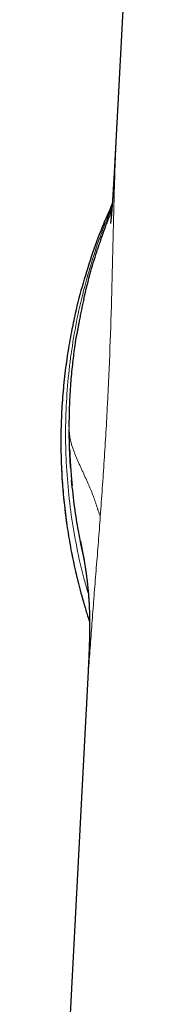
# Model space of a CAD drawing. Header units: millimetres. Extents: x 8 to 698, y 12 to 624.
# Tile 45 of 47: x 507.87 to 513.59, y 427.28 to 468.5. Entities that reach past the tile are written whole.
import ezdxf

# ---------------------------------------------------------------- set-up
doc = ezdxf.new("R2010")
doc.units = ezdxf.units.MM

msp = doc.modelspace()

# ---------------------------------------------------------------- linework, layer by layer
at = {"color": 7, "linetype": 'Continuous', "lineweight": 30}
for p, q in [((513.59, 495.814), (511.937, 464.16)), ((510.656, 439.647), (507.87, 386.329))]:
    msp.add_line(p, q, dxfattribs=at)
at = {"color": 8, "linetype": 'Continuous', "lineweight": 0}
for points, knots in [([(511.943, 464.16), (511.904, 463.294), (511.835, 461.75), (511.784, 459.35), (511.729, 457.088), (511.656, 454.764), (511.551, 452.408), (511.414, 450.044), (511.302, 448.493), (511.246, 447.718)], [0, 0, 0, 0, 0.175814, 0.313209, 0.450569, 0.587903, 0.725271, 0.862632, 1, 1, 1, 1]), ([(510.747, 444.46), (510.686, 444.662), (510.495, 445.305), (510.253, 446.406), (510.019, 447.755), (509.867, 449.11), (509.789, 450.467), (509.788, 451.822), (509.863, 453.173), (510.013, 454.517), (510.238, 455.85), (510.536, 457.17), (510.911, 458.472), (511.307, 459.633), (511.609, 460.345), (511.735, 460.641)], [0, 0, 0, 0, 0.038377, 0.121576, 0.204331, 0.286725, 0.368837, 0.450741, 0.53251, 0.61421, 0.695911, 0.777679, 0.859585, 0.941698, 1, 1, 1, 1]), ([(510.135, 455.897), (510.057, 455.513), (509.892, 454.699), (509.725, 453.44), (509.617, 452.128), (509.583, 450.81), (509.62, 449.489), (509.729, 448.169), (509.91, 446.851), (510.167, 445.541), (510.459, 444.355), (510.697, 443.617), (510.798, 443.304)], [0, 0, 0, 0, 0.092128, 0.195224, 0.298366, 0.401635, 0.505115, 0.608893, 0.71306, 0.817712, 0.92286, 1, 1, 1, 1]), ([(509.944, 451.441), (509.944, 451.417), (509.944, 451.371), (509.946, 451.3), (509.949, 451.228), (509.954, 451.154), (509.963, 451.077), (509.975, 450.998), (509.99, 450.922), (510.006, 450.849), (510.024, 450.78), (510.044, 450.71), (510.066, 450.637), (510.091, 450.563), (510.118, 450.486), (510.145, 450.414), (510.172, 450.346), (510.197, 450.282), (510.224, 450.218), (510.251, 450.153), (510.279, 450.087), (510.308, 450.022), (510.337, 449.956), (510.367, 449.889), (510.397, 449.822), (510.429, 449.754), (510.46, 449.685), (510.492, 449.616), (510.524, 449.547), (510.555, 449.478), (510.587, 449.409), (510.618, 449.341), (510.649, 449.272), (510.68, 449.204), (510.71, 449.137), (510.739, 449.07), (510.768, 449.005), (510.796, 448.94), (510.822, 448.876), (510.848, 448.814), (510.874, 448.751), (510.898, 448.69), (510.922, 448.628), (510.945, 448.568), (510.967, 448.509), (510.987, 448.451), (511.008, 448.394), (511.027, 448.339), (511.045, 448.284), (511.063, 448.23), (511.08, 448.178), (511.097, 448.126), (511.113, 448.076), (511.13, 448.026), (511.148, 447.971), (511.169, 447.911), (511.192, 447.846), (511.217, 447.782), (511.236, 447.739), (511.246, 447.718)], [0, 0, 0, 0, 0.03516, 0.070286, 0.105342, 0.140287, 0.17508, 0.209676, 0.244027, 0.270816, 0.2974, 0.323757, 0.349861, 0.375689, 0.401217, 0.42642, 0.445937, 0.465228, 0.484282, 0.50309, 0.521639, 0.539595, 0.557283, 0.574694, 0.591818, 0.608988, 0.625842, 0.642374, 0.658575, 0.674439, 0.68996, 0.705133, 0.71992, 0.734353, 0.748427, 0.76214, 0.775492, 0.788253, 0.800666, 0.812732, 0.824453, 0.836062, 0.84732, 0.858235, 0.868814, 0.879064, 0.888996, 0.898621, 0.907953, 0.917004, 0.92579, 0.934329, 0.94264, 0.950742, 0.958657, 0.969279, 0.97966, 0.989874, 1, 1, 1, 1]), ([(511.246, 447.718), (511.219, 447.355), (511.164, 446.631), (511.079, 445.561), (510.995, 444.506), (510.914, 443.469), (510.836, 442.45), (510.761, 441.388), (510.699, 440.446), (510.668, 439.852), (510.657, 439.635)], [0, 0, 0, 0, 0.126724, 0.253398, 0.380068, 0.506759, 0.633473, 0.760197, 0.912232, 1, 1, 1, 1])]:
    msp.add_open_spline(points, degree=3, knots=knots, dxfattribs=at)
at = {"color": 7, "linetype": 'Continuous', "lineweight": 30}
for points, knots in [([(511.939, 464.217), (511.939, 464.206), (511.938, 464.187), (511.936, 464.16), (511.935, 464.137), (511.934, 464.116), (511.933, 464.095), (511.932, 464.072), (511.93, 464.043), (511.929, 464.014), (511.928, 463.989), (511.926, 463.967), (511.925, 463.944), (511.924, 463.914), (511.922, 463.882), (511.92, 463.85), (511.919, 463.818), (511.917, 463.786), (511.915, 463.756), (511.914, 463.727), (511.912, 463.688), (511.91, 463.645), (511.907, 463.598), (511.905, 463.551), (511.902, 463.507), (511.9, 463.47), (511.899, 463.44), (511.897, 463.411), (511.896, 463.382), (511.894, 463.356), (511.893, 463.332), (511.892, 463.309), (511.89, 463.281), (511.889, 463.248), (511.887, 463.206), (511.884, 463.161), (511.882, 463.119), (511.88, 463.077), (511.878, 463.037), (511.875, 462.994), (511.873, 462.951), (511.871, 462.91), (511.869, 462.867), (511.866, 462.821), (511.864, 462.777), (511.862, 462.738), (511.86, 462.705), (511.858, 462.669), (511.856, 462.633), (511.854, 462.6), (511.853, 462.571), (511.851, 462.541), (511.85, 462.511), (511.848, 462.481), (511.846, 462.451), (511.844, 462.418), (511.843, 462.384), (511.841, 462.35), (511.839, 462.314), (511.837, 462.274), (511.834, 462.234), (511.832, 462.19), (511.829, 462.146), (511.827, 462.103), (511.825, 462.068), (511.823, 462.035), (511.822, 462.004), (511.82, 461.975), (511.818, 461.946), (511.816, 461.916), (511.815, 461.887), (511.814, 461.864), (511.812, 461.844), (511.811, 461.823), (511.81, 461.797), (511.808, 461.768), (511.806, 461.74), (511.805, 461.715), (511.804, 461.695), (511.803, 461.676), (511.801, 461.655), (511.8, 461.63), (511.798, 461.604), (511.797, 461.582), (511.796, 461.564), (511.795, 461.545), (511.793, 461.521), (511.792, 461.496), (511.79, 461.472), (511.789, 461.453), (511.788, 461.439), (511.788, 461.426), (511.787, 461.413), (511.786, 461.397), (511.785, 461.377), (511.783, 461.353), (511.782, 461.329), (511.78, 461.308), (511.779, 461.29), (511.778, 461.272), (511.777, 461.252), (511.775, 461.227), (511.773, 461.199), (511.772, 461.171), (511.77, 461.146), (511.769, 461.125), (511.767, 461.103), (511.765, 461.077), (511.763, 461.047), (511.762, 461.018), (511.76, 460.99), (511.758, 460.964), (511.756, 460.934), (511.754, 460.903), (511.752, 460.873), (511.75, 460.847), (511.748, 460.827), (511.747, 460.812), (511.746, 460.798), (511.745, 460.783), (511.744, 460.763), (511.742, 460.738), (511.74, 460.71), (511.738, 460.684), (511.736, 460.662), (511.735, 460.642), (511.733, 460.621), (511.732, 460.599), (511.73, 460.575), (511.728, 460.55), (511.726, 460.527), (511.724, 460.506), (511.723, 460.488), (511.721, 460.464), (511.719, 460.433), (511.715, 460.396), (511.712, 460.36), (511.709, 460.324), (511.706, 460.29), (511.703, 460.257), (511.701, 460.232), (511.699, 460.212), (511.698, 460.199), (511.697, 460.186), (511.696, 460.176), (511.695, 460.167), (511.694, 460.159), (511.693, 460.152), (511.693, 460.145), (511.692, 460.137), (511.691, 460.129), (511.69, 460.12), (511.689, 460.11), (511.688, 460.099), (511.687, 460.087), (511.685, 460.075), (511.684, 460.064), (511.683, 460.053), (511.681, 460.039), (511.679, 460.022), (511.678, 460.006), (511.676, 459.995), (511.675, 459.987), (511.674, 459.98), (511.674, 459.974), (511.673, 459.97), (511.673, 459.968), (511.672, 459.965), (511.672, 459.964), (511.672, 459.964), (511.672, 459.964)], [0, 0, 0, 0, 0.004359, 0.007921, 0.010958, 0.013789, 0.016462, 0.019455, 0.023226, 0.027839, 0.031134, 0.033416, 0.036564, 0.040673, 0.04549, 0.04935, 0.053677, 0.058409, 0.061937, 0.065787, 0.070461, 0.077397, 0.083336, 0.089298, 0.096332, 0.100833, 0.104221, 0.10866, 0.112618, 0.115945, 0.119072, 0.12212, 0.12526, 0.130533, 0.135453, 0.142121, 0.148501, 0.152558, 0.158938, 0.164724, 0.170099, 0.176145, 0.181519, 0.187233, 0.19501, 0.199511, 0.202932, 0.208451, 0.213857, 0.217959, 0.22168, 0.225628, 0.230224, 0.234058, 0.237591, 0.242656, 0.247582, 0.25145, 0.256695, 0.262434, 0.268, 0.273261, 0.280458, 0.286247, 0.291127, 0.295199, 0.300162, 0.304101, 0.307474, 0.312365, 0.316726, 0.319689, 0.322226, 0.325149, 0.328767, 0.333195, 0.337614, 0.341072, 0.343946, 0.346487, 0.349335, 0.35325, 0.357387, 0.360502, 0.362977, 0.365664, 0.368926, 0.373505, 0.377168, 0.37991, 0.381889, 0.383808, 0.385751, 0.387928, 0.39094, 0.395186, 0.399103, 0.402244, 0.405012, 0.407523, 0.410915, 0.414901, 0.419508, 0.424553, 0.428774, 0.432142, 0.435276, 0.439725, 0.445597, 0.451113, 0.455537, 0.460265, 0.465684, 0.472222, 0.47809, 0.483195, 0.487133, 0.489907, 0.492536, 0.495696, 0.499391, 0.50532, 0.511921, 0.517854, 0.522536, 0.526883, 0.53195, 0.537792, 0.543769, 0.550482, 0.557039, 0.562704, 0.56755, 0.57216, 0.584037, 0.595729, 0.608154, 0.621836, 0.635255, 0.649374, 0.664149, 0.67135, 0.678705, 0.685679, 0.691604, 0.696463, 0.701093, 0.705167, 0.709964, 0.715492, 0.721761, 0.728782, 0.736568, 0.746635, 0.75768, 0.768922, 0.780196, 0.791499, 0.802831, 0.829649, 0.856604, 0.874174, 0.891383, 0.907693, 0.923069, 0.937481, 0.950898, 0.96354, 0.986571, 1, 1, 1, 1]), ([(511.745, 460.785), (511.603, 460.463), (511.28, 459.738), (510.858, 458.579), (510.473, 457.316), (510.235, 456.42), (510.144, 455.943), (510.135, 455.897)], [0, 0, 0, 0, 0.204711, 0.461369, 0.71732, 0.972775, 1, 1, 1, 1]), ([(511.726, 460.531), (511.713, 460.498), (511.684, 460.427), (511.635, 460.302), (511.577, 460.155), (511.513, 459.988), (511.449, 459.815), (511.383, 459.636), (511.329, 459.485), (511.288, 459.366), (511.26, 459.285), (511.235, 459.211), (511.212, 459.145), (511.193, 459.088), (511.177, 459.041), (511.165, 459.002), (511.154, 458.971), (511.146, 458.946), (511.14, 458.927), (511.135, 458.911), (511.132, 458.902), (511.131, 458.898)], [0, 0, 0, 0, 0.0596359, 0.1302993, 0.2266204, 0.3262622, 0.4292627, 0.5356574, 0.6452119, 0.6972615, 0.7452021, 0.7891176, 0.8291176, 0.8653478, 0.8928021, 0.9179242, 0.9409103, 0.9569031, 0.9719713, 0.9862747, 1, 1, 1, 1]), ([(510.549, 456.788), (510.644, 457.184), (510.814, 457.895), (511.037, 458.592), (511.135, 458.9)], [0, 0, 0, 0, 0.557132, 1, 1, 1, 1]), ([(510.551, 456.798), (510.543, 456.762), (510.527, 456.691), (510.503, 456.581), (510.479, 456.47), (510.455, 456.356), (510.431, 456.241), (510.408, 456.124), (510.385, 456.01), (510.364, 455.9), (510.345, 455.798), (510.328, 455.704), (510.313, 455.619), (510.302, 455.553), (510.293, 455.505), (510.288, 455.472), (510.282, 455.441), (510.278, 455.413), (510.274, 455.388), (510.27, 455.366), (510.267, 455.347), (510.265, 455.337), (510.264, 455.332)], [0, 0, 0, 0, 0.073749, 0.146802, 0.219521, 0.292278, 0.365445, 0.439395, 0.513795, 0.5838, 0.648416, 0.707645, 0.761488, 0.809944, 0.832154, 0.853285, 0.874129, 0.895515, 0.918215, 0.942877, 0.970011, 1, 1, 1, 1]), ([(510.133, 455.897), (510.108, 455.779), (510.05, 455.51), (509.971, 455.089), (509.894, 454.635), (509.824, 454.167), (509.762, 453.685), (509.708, 453.191), (509.665, 452.695), (509.632, 452.198), (509.609, 451.701), (509.596, 451.213), (509.594, 450.734), (509.6, 450.265), (509.615, 449.796), (509.64, 449.327), (509.673, 448.859), (509.716, 448.392), (509.767, 447.925), (509.828, 447.46), (509.897, 446.996), (509.975, 446.536), (510.061, 446.081), (510.155, 445.63), (510.258, 445.181), (510.373, 444.722), (510.499, 444.254), (510.64, 443.776), (510.74, 443.451), (510.795, 443.287), (510.798, 443.279)], [0, 0, 0, 0, 0.0284162, 0.0644652, 0.1005139, 0.1365623, 0.1754906, 0.2144195, 0.2533492, 0.2922799, 0.3312116, 0.370144, 0.4068522, 0.4435607, 0.4802689, 0.5169766, 0.5536832, 0.5903884, 0.6270918, 0.6637929, 0.7004914, 0.7371871, 0.7732245, 0.8092589, 0.8452902, 0.8813187, 0.9202265, 0.9591395, 0.9980572, 1, 1, 1, 1]), ([(509.944, 451.441), (509.948, 451.758), (509.956, 452.367), (510.01, 453.241), (510.083, 454.036), (510.164, 454.676), (510.226, 455.099), (510.257, 455.284), (510.265, 455.333)], [0, 0, 0, 0, 0.243544, 0.46741, 0.671597, 0.856106, 0.962012, 1, 1, 1, 1]), ([(510.001, 449.745), (509.996, 449.832), (509.984, 450.009), (509.97, 450.281), (509.959, 450.563), (509.95, 450.853), (509.945, 451.118), (509.945, 451.287), (509.945, 451.357)], [0, 0, 0, 0, 0.160915, 0.331297, 0.506296, 0.685911, 0.870143, 1, 1, 1, 1]), ([(509.961, 450.516), (509.961, 450.508), (509.962, 450.493), (509.963, 450.465), (509.964, 450.433), (509.965, 450.399), (509.967, 450.361), (509.969, 450.316), (509.971, 450.264), (509.974, 450.205), (509.977, 450.142), (509.981, 450.076), (509.985, 450.006), (509.989, 449.934), (509.994, 449.857), (509.999, 449.776), (510.005, 449.689), (510.012, 449.597), (510.019, 449.501), (510.027, 449.408), (510.034, 449.32), (510.041, 449.243), (510.047, 449.176), (510.053, 449.119), (510.057, 449.076), (510.06, 449.044), (510.062, 449.023), (510.064, 449.006), (510.064, 449), (510.064, 448.997)], [0, 0, 0, 0, 0.0290075, 0.056049, 0.0816499, 0.1064276, 0.1310615, 0.1562421, 0.1894484, 0.225314, 0.2632839, 0.3032903, 0.3453333, 0.3894132, 0.4355298, 0.4836833, 0.537292, 0.5932184, 0.6514623, 0.7102892, 0.7636166, 0.8110853, 0.8529538, 0.8895991, 0.9215829, 0.9430209, 0.9628009, 0.9815497, 1, 1, 1, 1]), ([(510.589, 445.864), (510.539, 446.078), (510.444, 446.488), (510.305, 447.221), (510.157, 448.127), (510.083, 448.838), (510.043, 449.225)], [0, 0, 0, 0, 0.193066, 0.370606, 0.657187, 1, 1, 1, 1]), ([(510.41, 446.679), (510.41, 446.679), (510.41, 446.679), (510.41, 446.678), (510.41, 446.676), (510.411, 446.674), (510.412, 446.67), (510.412, 446.665), (510.413, 446.661), (510.414, 446.656), (510.415, 446.653), (510.416, 446.649), (510.416, 446.646), (510.417, 446.643), (510.418, 446.64), (510.418, 446.637), (510.419, 446.634), (510.419, 446.63), (510.42, 446.626), (510.421, 446.621), (510.422, 446.616), (510.424, 446.609), (510.425, 446.602), (510.427, 446.594), (510.428, 446.587), (510.429, 446.581), (510.43, 446.575), (510.432, 446.57), (510.433, 446.565), (510.434, 446.558), (510.435, 446.552), (510.437, 446.545), (510.438, 446.537), (510.44, 446.529), (510.442, 446.52), (510.443, 446.511), (510.445, 446.5), (510.448, 446.49), (510.45, 446.479), (510.452, 446.469), (510.454, 446.459), (510.456, 446.45), (510.457, 446.442), (510.459, 446.435), (510.46, 446.429), (510.461, 446.423), (510.462, 446.417), (510.464, 446.41), (510.465, 446.403), (510.467, 446.395), (510.468, 446.385), (510.47, 446.376), (510.472, 446.365), (510.475, 446.354), (510.477, 446.343), (510.479, 446.33), (510.482, 446.316), (510.485, 446.3), (510.488, 446.285), (510.491, 446.27), (510.494, 446.255), (510.497, 446.241), (510.5, 446.226), (510.503, 446.21), (510.506, 446.194), (510.509, 446.177), (510.513, 446.156), (510.518, 446.131), (510.523, 446.103), (510.528, 446.074), (510.534, 446.045), (510.539, 446.016), (510.545, 445.985), (510.551, 445.952), (510.557, 445.914), (510.564, 445.874), (510.573, 445.826), (510.583, 445.768), (510.594, 445.701), (510.605, 445.633), (510.616, 445.563), (510.624, 445.506), (510.631, 445.465), (510.634, 445.44), (510.638, 445.414), (510.642, 445.389), (510.645, 445.367), (510.648, 445.348), (510.65, 445.334), (510.652, 445.32), (510.653, 445.308), (510.655, 445.296), (510.656, 445.284), (510.658, 445.272), (510.66, 445.258), (510.662, 445.241), (510.665, 445.224), (510.667, 445.204), (510.671, 445.174), (510.676, 445.133), (510.682, 445.091), (510.686, 445.057), (510.689, 445.033), (510.692, 445.01), (510.694, 444.987), (510.697, 444.966), (510.699, 444.947), (510.701, 444.932), (510.702, 444.92), (510.703, 444.908), (510.704, 444.898), (510.705, 444.888), (510.707, 444.878), (510.708, 444.866), (510.71, 444.851), (510.711, 444.835), (510.713, 444.817), (510.716, 444.791), (510.72, 444.756), (510.724, 444.712), (510.728, 444.671), (510.732, 444.633), (510.735, 444.595), (510.738, 444.563), (510.74, 444.536), (510.742, 444.514), (510.744, 444.495), (510.745, 444.476), (510.747, 444.456), (510.749, 444.434), (510.751, 444.409), (510.753, 444.383), (510.755, 444.357), (510.757, 444.331), (510.758, 444.306), (510.76, 444.281), (510.762, 444.255), (510.764, 444.229), (510.766, 444.203), (510.767, 444.179), (510.768, 444.157), (510.77, 444.138), (510.771, 444.12), (510.772, 444.103), (510.773, 444.085), (510.774, 444.063), (510.775, 444.038), (510.777, 444.011), (510.778, 443.981), (510.78, 443.948), (510.781, 443.914), (510.783, 443.879), (510.785, 443.843), (510.786, 443.805), (510.788, 443.765), (510.789, 443.723), (510.791, 443.679), (510.792, 443.633), (510.793, 443.587), (510.794, 443.541), (510.795, 443.496), (510.796, 443.453), (510.797, 443.408), (510.797, 443.361), (510.798, 443.313), (510.798, 443.268), (510.798, 443.225), (510.799, 443.185), (510.799, 443.148), (510.799, 443.113), (510.798, 443.08), (510.798, 443.05), (510.798, 443.019), (510.798, 442.988), (510.798, 442.955), (510.797, 442.921), (510.797, 442.88), (510.796, 442.834), (510.795, 442.781), (510.794, 442.725), (510.793, 442.673), (510.792, 442.627), (510.791, 442.587), (510.79, 442.543), (510.788, 442.494), (510.787, 442.451), (510.786, 442.419), (510.785, 442.397), (510.785, 442.376), (510.784, 442.358), (510.784, 442.34), (510.783, 442.323), (510.782, 442.304), (510.782, 442.282), (510.781, 442.257), (510.78, 442.232), (510.779, 442.202), (510.777, 442.163), (510.775, 442.113), (510.773, 442.055), (510.771, 441.992), (510.768, 441.929), (510.766, 441.865), (510.763, 441.802), (510.76, 441.737), (510.758, 441.686), (510.756, 441.646), (510.755, 441.616), (510.753, 441.583), (510.752, 441.548), (510.75, 441.514), (510.747, 441.456), (510.743, 441.369), (510.738, 441.25), (510.732, 441.123), (510.725, 440.993), (510.719, 440.864), (510.712, 440.731), (510.705, 440.6), (510.7, 440.493), (510.695, 440.405), (510.692, 440.339), (510.688, 440.27), (510.685, 440.21), (510.682, 440.143), (510.679, 440.081), (510.676, 440.028), (510.674, 439.989), (510.672, 439.956), (510.671, 439.926), (510.669, 439.9), (510.668, 439.874), (510.666, 439.847), (510.665, 439.817), (510.663, 439.79), (510.662, 439.765), (510.661, 439.738), (510.659, 439.706), (510.657, 439.671), (510.656, 439.647), (510.655, 439.635)], [0, 0, 0, 0, 0.00129, 0.005166, 0.009287, 0.013655, 0.018269, 0.02313, 0.028169, 0.031767, 0.035152, 0.038325, 0.041286, 0.044035, 0.046571, 0.048924, 0.051363, 0.054647, 0.058174, 0.061944, 0.065956, 0.070185, 0.07603, 0.081537, 0.086708, 0.091541, 0.095103, 0.098672, 0.102464, 0.106478, 0.110802, 0.115357, 0.120142, 0.125156, 0.130399, 0.13587, 0.141493, 0.147781, 0.153716, 0.1593, 0.164533, 0.169416, 0.173949, 0.177267, 0.180369, 0.183287, 0.186334, 0.189594, 0.193064, 0.197091, 0.201369, 0.205895, 0.210671, 0.215694, 0.220924, 0.226069, 0.232911, 0.239485, 0.245791, 0.25183, 0.257719, 0.263368, 0.26909, 0.274957, 0.280965, 0.287115, 0.293405, 0.302999, 0.312638, 0.322079, 0.331324, 0.340372, 0.349224, 0.359642, 0.370357, 0.381363, 0.392653, 0.409198, 0.425762, 0.44224, 0.45862, 0.474765, 0.480157, 0.48551, 0.490824, 0.496099, 0.501277, 0.504426, 0.507355, 0.510065, 0.512556, 0.514831, 0.51697, 0.519391, 0.522155, 0.525259, 0.5287, 0.532444, 0.536287, 0.545595, 0.555241, 0.559432, 0.563681, 0.567964, 0.571982, 0.575643, 0.578953, 0.581308, 0.58345, 0.58538, 0.587098, 0.588613, 0.590204, 0.592403, 0.594917, 0.597744, 0.60088, 0.604208, 0.610958, 0.617982, 0.623871, 0.62983, 0.635638, 0.64129, 0.644685, 0.647865, 0.650832, 0.65359, 0.656204, 0.659623, 0.663241, 0.667077, 0.671178, 0.674583, 0.678145, 0.68176, 0.68515, 0.689121, 0.692715, 0.695985, 0.699142, 0.701562, 0.703929, 0.706245, 0.708553, 0.711592, 0.71499, 0.718737, 0.722828, 0.727253, 0.732003, 0.736463, 0.741161, 0.74609, 0.751241, 0.756606, 0.762175, 0.767717, 0.773551, 0.779119, 0.784426, 0.789482, 0.794293, 0.800085, 0.805502, 0.81056, 0.815268, 0.819638, 0.823682, 0.827408, 0.830826, 0.833974, 0.837132, 0.840367, 0.843676, 0.847055, 0.850502, 0.855348, 0.860309, 0.865379, 0.870642, 0.873796, 0.877027, 0.880395, 0.8843, 0.887869, 0.889387, 0.890938, 0.892286, 0.893437, 0.89453, 0.89561, 0.89671, 0.898072, 0.899688, 0.901204, 0.902453, 0.904871, 0.907571, 0.910652, 0.913869, 0.916876, 0.919657, 0.92256, 0.925282, 0.927923, 0.92902, 0.930203, 0.931529, 0.932935, 0.934345, 0.935564, 0.939642, 0.944207, 0.948842, 0.953423, 0.958082, 0.962437, 0.967354, 0.97156, 0.973522, 0.97639, 0.978317, 0.980514, 0.982594, 0.985143, 0.986868, 0.987979, 0.989113, 0.990186, 0.99107, 0.991786, 0.992754, 0.993884, 0.994761, 0.995566, 0.996467, 0.997494, 0.998804, 1, 1, 1, 1]), ([(510.587, 445.861), (510.585, 445.871), (510.58, 445.891), (510.571, 445.931), (510.56, 445.976), (510.549, 446.025), (510.538, 446.075), (510.527, 446.125), (510.515, 446.176), (510.504, 446.226), (510.493, 446.276), (510.483, 446.326), (510.472, 446.376), (510.462, 446.424), (510.453, 446.466), (510.446, 446.5), (510.441, 446.525), (510.437, 446.543), (510.433, 446.562), (510.43, 446.58), (510.426, 446.598), (510.423, 446.613), (510.42, 446.629), (510.417, 446.644), (510.414, 446.657), (510.412, 446.667), (510.411, 446.675), (510.41, 446.676), (510.41, 446.678)], [0, 0, 0, 0, 0.041999, 0.081724, 0.120224, 0.158649, 0.190129, 0.222831, 0.256143, 0.289687, 0.323519, 0.357698, 0.39228, 0.427042, 0.458487, 0.485732, 0.50548, 0.523294, 0.540651, 0.566182, 0.59142, 0.628554, 0.671283, 0.719845, 0.772253, 0.824797, 0.877495, 1, 1, 1, 1])]:
    msp.add_open_spline(points, degree=3, knots=knots, dxfattribs=at)

doc.saveas('drawing.dxf')
